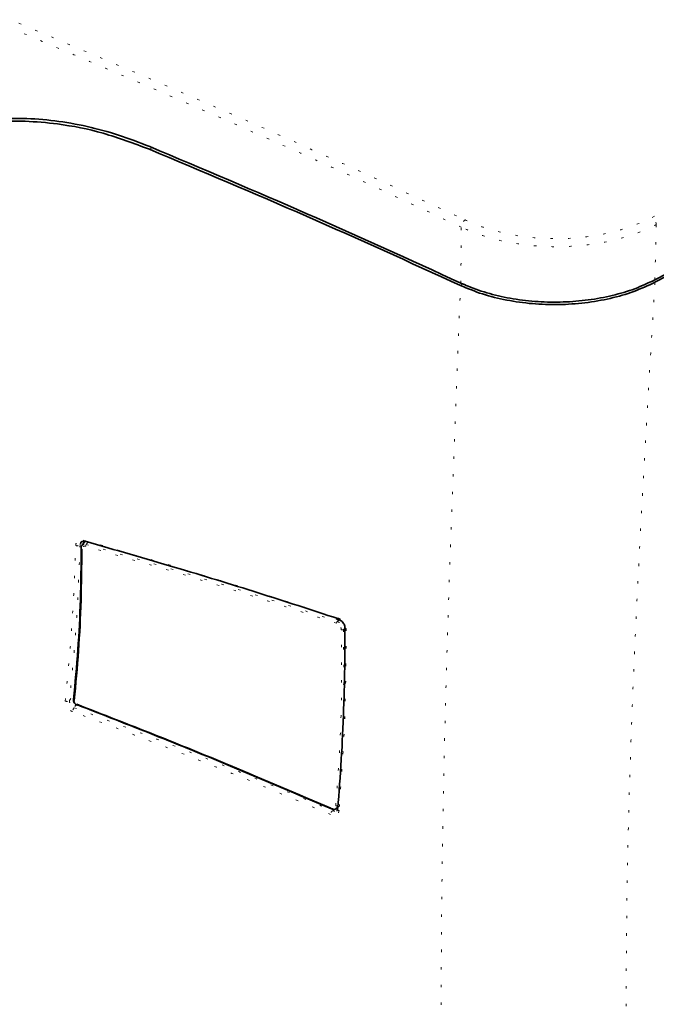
# Model space of a CAD drawing. Header units: millimetres. Extents: x 0 to 1118, y 0 to 864.
# Tile 93 of 250: x 182 to 208, y 642 to 684. Entities that reach past the tile are written whole.
import ezdxf

# ---------------------------------------------------------------- set-up
doc = ezdxf.new("R2010")
doc.units = ezdxf.units.MM
doc.linetypes.add('DOT2', pattern=[0.635, 0, -0.635])

msp = doc.modelspace()

# ---------------------------------------------------------------- linework, layer by layer
at = {"color": 7, "linetype": 'DOT2', "lineweight": 18}
for p, q in [((187.125, 678.117), (187.236, 678.184)), ((208.107, 675.276), (209.138, 675.812)), ((200.106, 672.431), (200.211, 672.494)), ((184.309, 661.743), (184.231, 661.613)), ((184.567, 661.724), (184.491, 661.63)), ((194.962, 658.413), (195.042, 658.481)), ((195.273, 658.124), (195.217, 658.076)), ((183.791, 655.117), (183.983, 655.412)), ((184.07, 654.942), (183.986, 654.813)), ((194.762, 650.517), (194.981, 650.611)), ((194.987, 650.732), (194.993, 650.736))]:
    msp.add_line(p, q, dxfattribs=at)
at = {"color": 7, "linetype": 'Continuous', "lineweight": 35}
for p, q in [((208.213, 672.666), (209.375, 673.27)), ((209.386, 673.174), (208.217, 672.566)), ((184.445, 661.76), (184.305, 661.585)), ((184.403, 661.741), (184.401, 661.741)), ((184.401, 661.74), (184.435, 661.731)), ((194.914, 658.524), (195.042, 658.481)), ((195.045, 658.481), (195.042, 658.482)), ((194.901, 650.598), (194.976, 650.644))]:
    msp.add_line(p, q, dxfattribs=at)
at = {"color": 7, "linetype": 'Continuous', "lineweight": 35, "flags": 128}
msp.add_lwpolyline([(184.275, 661.468), (184.273, 661.464), (184.273, 661.461)], dxfattribs=at)
at = {"color": 7, "linetype": 'DOT2', "lineweight": 18, "flags": 128}
for points in [[(184.095, 654.955), (184.094, 654.946), (184.095, 654.939), (184.097, 654.932), (184.1, 654.928), (184.102, 654.926)], [(194.689, 650.62), (194.689, 650.611), (194.69, 650.604), (194.692, 650.597), (194.695, 650.593), (194.7, 650.59), (194.705, 650.59), (194.71, 650.591), (194.716, 650.595)]]:
    msp.add_lwpolyline(points, dxfattribs=at)
at = {"color": 7, "linetype": 'DOT2', "lineweight": 18}
for centre, radius, start, end in [((200.56, 674.837), 0.425, 128.7004, 176.0283), ((207.87, 674.948), 0.405, 3.3989, 54.1856), ((184.116, 661.757), 0.184, 249.2222, 308.6071), ((184.439, 661.797), 0.0675, 169.299, 235.6837), ((184.587, 661.553), 0.122, 141.1227, 180.2559), ((184.308, 661.471), 0.0358, 195.9847, 264.7626), ((195.045, 658.336), 0.113, 136.8462, 180.2791), ((195.077, 658.537), 0.0652, 171.3376, 237.7337), ((195.164, 658.166), 0.105, 251.803, 300.1712), ((195.342, 658.19), 0.0664, 190.5106, 261.1675), ((183.683, 655.238), 0.161, 244.3122, 311.6911), ((183.995, 655.155), 0.0411, 187.735, 257.5414), ((184.202, 654.626), 0.286, 139.1229, 174.5083), ((194.941, 650.333), 0.257, 134.2869, 174.6069), ((194.941, 650.812), 0.0928, 245.3679, 299.7216), ((195.056, 650.592), 0.077, 183.8905, 254.6449)]:
    msp.add_arc(centre, radius, start, end, dxfattribs=at)
at = {"color": 7, "linetype": 'Continuous', "lineweight": 35}
for centre, radius, start, end in [((183.977, 655.148), 0.0222, 135.1978, 175.5888), ((184.107, 654.94), 0.0146, 252.9601, 320.4514)]:
    msp.add_arc(centre, radius, start, end, dxfattribs=at)
at = {"color": 7, "linetype": 'DOT2', "lineweight": 18}
for points, knots in [([(115.702, 724.003), (117.17, 722.952), (120.106, 720.851), (124.353, 717.628), (128.526, 714.372), (132.643, 711.092), (136.781, 707.82), (140.913, 704.66), (145.106, 701.644), (148.937, 699.112), (152.466, 696.979), (155.612, 695.206), (159.386, 693.222), (163.844, 691.065), (168.991, 688.75), (174.231, 686.504), (180.101, 684.045), (186.541, 681.327), (193.509, 678.315), (198.032, 676.218), (200.294, 675.169)], [0, 0, 0, 0, 0.058171, 0.116351, 0.174529, 0.232746, 0.290963, 0.349172, 0.403385, 0.457589, 0.49404, 0.530502, 0.566954, 0.621045, 0.675162, 0.729308, 0.783438, 0.855631, 0.927824, 1, 1, 1, 1]), ([(200.136, 674.867), (198.445, 675.657), (195.062, 677.239), (189.877, 679.533), (184.635, 681.786), (179.358, 684.011), (174.08, 686.235), (168.843, 688.488), (163.692, 690.811), (159.24, 692.972), (155.475, 694.953), (152.348, 696.714), (148.818, 698.844), (144.959, 701.385), (141.585, 703.805), (138.437, 706.163), (135.49, 708.443), (131.826, 711.338), (127.993, 714.376), (123.934, 717.534), (119.798, 720.661), (116.939, 722.701), (115.509, 723.721)], [0, 0, 0, 0, 0.05408, 0.108184, 0.16233, 0.216482, 0.270555, 0.32466, 0.378759, 0.432948, 0.469158, 0.505378, 0.541587, 0.596184, 0.651016, 0.675561, 0.724653, 0.773752, 0.830295, 0.88684, 0.943408, 1, 1, 1, 1]), ([(200.294, 675.169), (200.403, 675.12), (200.776, 674.95), (201.482, 674.714), (202.428, 674.504), (203.424, 674.391), (204.439, 674.374), (205.445, 674.458), (206.412, 674.639), (207.32, 674.906), (207.844, 675.153), (208.107, 675.276)], [0, 0, 0, 0, 0.048814, 0.167459, 0.286104, 0.404952, 0.5238, 0.642854, 0.76191, 0.880955, 1, 1, 1, 1]), ([(200.119, 672.533), (200.122, 672.941), (200.128, 673.719), (200.133, 674.497), (200.136, 674.867)], [0, 0, 0, 0, 0.524234, 1, 1, 1, 1]), ([(208.274, 674.972), (208.001, 674.844), (207.454, 674.589), (206.509, 674.312), (205.502, 674.126), (204.453, 674.039), (203.396, 674.057), (202.358, 674.175), (201.373, 674.394), (200.638, 674.64), (200.249, 674.816), (200.136, 674.867)], [0, 0, 0, 0, 0.119037, 0.238073, 0.357128, 0.476181, 0.595034, 0.713885, 0.832535, 0.951185, 1, 1, 1, 1]), ([(208.274, 674.972), (208.263, 674.552), (208.243, 673.783), (208.223, 673.014), (208.213, 672.666)], [0, 0, 0, 0, 0.546653, 1, 1, 1, 1]), ([(199.586, 626.248), (199.528, 628.097), (199.413, 631.796), (199.316, 637.423), (199.287, 643.122), (199.338, 648.89), (199.462, 654.717), (199.708, 662.548), (199.947, 668.478), (200.106, 672.431)], [0, 0, 0, 0, 0.125103, 0.250239, 0.375505, 0.500825, 0.625562, 0.750336, 1, 1, 1, 1]), ([(208.217, 672.566), (207.979, 668.628), (207.622, 662.72), (207.257, 654.892), (207.073, 649.078), (207.001, 643.336), (207.042, 637.665), (207.19, 632.049), (207.36, 628.343), (207.445, 626.49)], [0, 0, 0, 0, 0.25089, 0.376378, 0.501863, 0.626294, 0.750725, 0.875361, 1, 1, 1, 1]), ([(183.613, 655.092), (183.683, 655.801), (183.823, 657.213), (183.969, 659.379), (184.024, 660.849), (184.051, 661.585)], [0, 0, 0, 0, 0.334843, 0.667234, 1, 1, 1, 1]), ([(184.231, 661.613), (184.203, 660.877), (184.148, 659.406), (184.001, 657.238), (183.861, 655.826), (183.791, 655.117)], [0, 0, 0, 0, 0.3327821, 0.6651735, 1, 1, 1, 1]), ([(184.051, 661.585), (184.053, 661.605), (184.058, 661.66), (184.094, 661.738), (184.166, 661.801), (184.263, 661.83), (184.336, 661.816), (184.373, 661.809)], [0, 0, 0, 0, 0.123435, 0.339263, 0.55727, 0.778716, 1, 1, 1, 1]), ([(184.258, 661.699), (184.25, 661.685), (184.235, 661.66), (184.232, 661.627), (184.231, 661.613)], [0, 0, 0, 0, 0.565199, 1, 1, 1, 1]), ([(184.464, 661.553), (184.446, 661.556), (184.41, 661.562), (184.362, 661.548), (184.326, 661.517), (184.307, 661.477), (184.305, 661.447), (184.304, 661.435)], [0, 0, 0, 0, 0.214104, 0.428247, 0.642003, 0.856631, 1, 1, 1, 1]), ([(184.311, 661.579), (184.325, 661.594), (184.354, 661.624), (184.419, 661.642), (184.467, 661.634), (184.491, 661.63)], [0, 0, 0, 0, 0.332106, 0.666145, 1, 1, 1, 1]), ([(184.373, 661.809), (185.626, 661.449), (188.054, 660.75), (191.601, 659.662), (193.875, 658.919), (195.013, 658.547)], [0, 0, 0, 0, 0.3478792, 0.673868, 1, 1, 1, 1]), ([(194.932, 658.335), (193.91, 658.671), (191.868, 659.343), (188.389, 660.427), (185.899, 661.141), (184.464, 661.553)], [0, 0, 0, 0, 0.297646, 0.595176, 1, 1, 1, 1]), ([(184.491, 661.63), (185.927, 661.218), (188.418, 660.505), (191.898, 659.421), (193.941, 658.749), (194.962, 658.413)], [0, 0, 0, 0, 0.404837, 0.702366, 1, 1, 1, 1]), ([(195.132, 658.067), (195.129, 658.09), (195.124, 658.138), (195.088, 658.211), (195.037, 658.273), (194.982, 658.315), (194.946, 658.33), (194.932, 658.335)], [0, 0, 0, 0, 0.216743, 0.433523, 0.649387, 0.864142, 1, 1, 1, 1]), ([(194.962, 658.413), (194.98, 658.406), (195.025, 658.388), (195.095, 658.334), (195.16, 658.256), (195.206, 658.165), (195.213, 658.105), (195.217, 658.076)], [0, 0, 0, 0, 0.135952, 0.350864, 0.566799, 0.783494, 1, 1, 1, 1]), ([(195.013, 658.547), (195.041, 658.536), (195.103, 658.51), (195.193, 658.439), (195.269, 658.342), (195.321, 658.232), (195.328, 658.16), (195.332, 658.124)], [0, 0, 0, 0, 0.171695, 0.382441, 0.588196, 0.794109, 1, 1, 1, 1]), ([(194.902, 650.728), (194.977, 651.754), (195.101, 653.466), (195.158, 655.924), (195.14, 657.352), (195.132, 658.067)], [0, 0, 0, 0, 0.427552, 0.713774, 1, 1, 1, 1]), ([(195.217, 658.076), (195.226, 657.361), (195.243, 655.931), (195.186, 653.472), (195.061, 651.758), (194.987, 650.732)], [0, 0, 0, 0, 0.286224, 0.572448, 1, 1, 1, 1]), ([(195.332, 658.124), (195.326, 656.831), (195.313, 654.24), (195.128, 651.76), (195.036, 650.518)], [0, 0, 0, 0, 0.499184, 1, 1, 1, 1]), ([(183.917, 654.653), (183.89, 654.665), (183.826, 654.694), (183.735, 654.769), (183.659, 654.871), (183.613, 654.985), (183.613, 655.056), (183.613, 655.092)], [0, 0, 0, 0, 0.1573188, 0.3704448, 0.581157, 0.7905439, 1, 1, 1, 1]), ([(183.791, 655.117), (183.79, 655.093), (183.79, 655.045), (183.82, 654.967), (183.868, 654.896), (183.927, 654.843), (183.968, 654.822), (183.986, 654.813)], [0, 0, 0, 0, 0.207736, 0.416222, 0.627157, 0.84149, 1, 1, 1, 1]), ([(183.987, 655.115), (183.987, 655.102), (183.987, 655.075), (184.004, 655.033), (184.031, 654.996), (184.064, 654.969), (184.086, 654.959), (184.095, 654.955)], [0, 0, 0, 0, 0.214333, 0.428683, 0.642344, 0.855377, 1, 1, 1, 1]), ([(194.686, 650.357), (193.387, 650.905), (190.973, 651.923), (187.377, 653.35), (185.071, 654.219), (183.917, 654.653)], [0, 0, 0, 0, 0.367759, 0.683804, 1, 1, 1, 1]), ([(183.986, 654.813), (185.14, 654.379), (187.448, 653.51), (191.046, 652.083), (193.463, 651.065), (194.762, 650.517)], [0, 0, 0, 0, 0.316191, 0.632236, 1, 1, 1, 1]), ([(195.036, 650.518), (195.033, 650.501), (195.026, 650.451), (194.986, 650.382), (194.906, 650.332), (194.801, 650.319), (194.724, 650.344), (194.686, 650.357)], [0, 0, 0, 0, 0.106242, 0.319648, 0.542748, 0.771484, 1, 1, 1, 1]), ([(194.689, 650.62), (194.712, 650.613), (194.756, 650.598), (194.818, 650.605), (194.866, 650.635), (194.894, 650.679), (194.9, 650.714), (194.902, 650.728)], [0, 0, 0, 0, 0.214639, 0.429311, 0.643778, 0.858686, 1, 1, 1, 1]), ([(194.762, 650.517), (194.791, 650.51), (194.847, 650.497), (194.907, 650.501), (194.929, 650.514), (194.93, 650.515)], [0, 0, 0, 0, 0.483142, 0.961185, 1, 1, 1, 1])]:
    msp.add_open_spline(points, degree=3, knots=knots, dxfattribs=at)
at = {"color": 7, "linetype": 'Continuous', "lineweight": 35}
for points, knots in [([(187.137, 678.226), (186.703, 678.395), (185.836, 678.733), (184.512, 679.088), (183.179, 679.325), (181.856, 679.425), (180.564, 679.393), (179.298, 679.234), (178.054, 678.94), (176.714, 678.482), (175.838, 678.019), (175.342, 677.757)], [0, 0, 0, 0, 0.1058158, 0.2116328, 0.3205756, 0.42952, 0.5353131, 0.6411079, 0.7498514, 0.8585971, 1, 1, 1, 1]), ([(175.405, 677.649), (175.836, 677.879), (176.702, 678.341), (178.025, 678.806), (179.328, 679.115), (180.613, 679.278), (181.937, 679.307), (183.47, 679.178), (185.209, 678.837), (186.483, 678.359), (187.125, 678.117)], [0, 0, 0, 0, 0.124182, 0.249469, 0.357458, 0.465445, 0.576602, 0.687756, 0.842682, 1, 1, 1, 1]), ([(187.125, 678.117), (189.32, 677.194), (193.711, 675.348), (197.974, 673.404), (200.106, 672.431)], [0, 0, 0, 0, 0.499848, 1, 1, 1, 1]), ([(200.119, 672.533), (197.988, 673.506), (193.725, 675.452), (189.333, 677.301), (187.137, 678.226)], [0, 0, 0, 0, 0.499818, 1, 1, 1, 1]), ([(208.213, 672.666), (207.94, 672.538), (207.394, 672.281), (206.448, 672.002), (205.441, 671.814), (204.393, 671.726), (203.335, 671.744), (202.298, 671.861), (201.312, 672.08), (200.594, 672.321), (200.218, 672.489), (200.119, 672.533)], [0, 0, 0, 0, 0.119817, 0.239632, 0.35946, 0.479286, 0.598901, 0.718515, 0.837921, 0.957327, 1, 1, 1, 1]), ([(200.106, 672.431), (200.405, 672.307), (201.001, 672.058), (202.023, 671.807), (203.098, 671.656), (204.203, 671.619), (205.304, 671.693), (206.361, 671.879), (207.358, 672.164), (207.93, 672.432), (208.217, 672.566)], [0, 0, 0, 0, 0.124921, 0.249989, 0.374768, 0.499955, 0.624624, 0.749896, 0.874483, 1, 1, 1, 1]), ([(184.258, 661.7), (184.26, 661.705), (184.272, 661.73), (184.304, 661.744), (184.356, 661.754), (184.392, 661.742), (184.402, 661.738)], [0, 0, 0, 0, 0.121886, 0.53539, 0.870049, 1, 1, 1, 1]), ([(184.319, 661.584), (184.311, 661.575), (184.286, 661.549), (184.272, 661.503), (184.275, 661.469), (184.276, 661.461)], [0, 0, 0, 0, 0.278092, 0.822011, 1, 1, 1, 1]), ([(194.989, 658.532), (193.884, 658.893), (191.642, 659.625), (188.127, 660.702), (185.698, 661.4), (184.444, 661.76)], [0, 0, 0, 0, 0.3194906, 0.6486968, 1, 1, 1, 1]), ([(183.961, 655.163), (184.026, 655.852), (184.155, 657.221), (184.261, 659.327), (184.273, 660.759), (184.28, 661.475)], [0, 0, 0, 0, 0.335375, 0.667395, 1, 1, 1, 1]), ([(184.304, 661.435), (184.298, 660.719), (184.286, 659.286), (184.181, 657.177), (184.051, 655.804), (183.987, 655.115)], [0, 0, 0, 0, 0.332021, 0.664628, 1, 1, 1, 1]), ([(195.044, 658.479), (195.061, 658.473), (195.101, 658.46), (195.167, 658.409), (195.228, 658.337), (195.265, 658.257), (195.278, 658.201), (195.276, 658.18), (195.276, 658.178)], [0, 0, 0, 0, 0.15802, 0.363509, 0.57819, 0.78055, 0.971951, 1, 1, 1, 1]), ([(195.273, 658.18), (195.275, 657.789), (195.282, 656.718), (195.244, 654.957), (195.155, 652.904), (195.053, 651.441), (194.987, 650.676), (194.979, 650.587)], [0, 0, 0, 0, 0.1501, 0.411581, 0.687623, 0.963427, 1, 1, 1, 1]), ([(183.958, 655.149), (183.956, 655.139), (183.951, 655.108), (183.969, 655.051), (184.008, 654.989), (184.057, 654.944), (184.092, 654.933), (184.104, 654.929)], [0, 0, 0, 0, 0.116792, 0.354465, 0.608932, 0.871315, 1, 1, 1, 1]), ([(184.095, 654.955), (185.171, 654.538), (187.323, 653.703), (190.861, 652.261), (193.294, 651.218), (194.689, 650.62)], [0, 0, 0, 0, 0.299174, 0.598193, 1, 1, 1, 1]), ([(194.716, 650.595), (193.321, 651.193), (190.886, 652.236), (187.347, 653.678), (185.194, 654.513), (184.118, 654.931)], [0, 0, 0, 0, 0.401792, 0.700816, 1, 1, 1, 1]), ([(194.987, 650.732), (194.984, 650.714), (194.976, 650.67), (194.94, 650.614), (194.878, 650.576), (194.8, 650.566), (194.744, 650.585), (194.716, 650.595)], [0, 0, 0, 0, 0.1411599, 0.35596, 0.5704678, 0.7852628, 1, 1, 1, 1]), ([(194.978, 650.588), (194.976, 650.577), (194.973, 650.548), (194.961, 650.529), (194.939, 650.522), (194.928, 650.519)], [0, 0, 0, 0, 0.2485787, 0.6399806, 1, 1, 1, 1])]:
    msp.add_open_spline(points, degree=3, knots=knots, dxfattribs=at)

doc.saveas('drawing.dxf')
